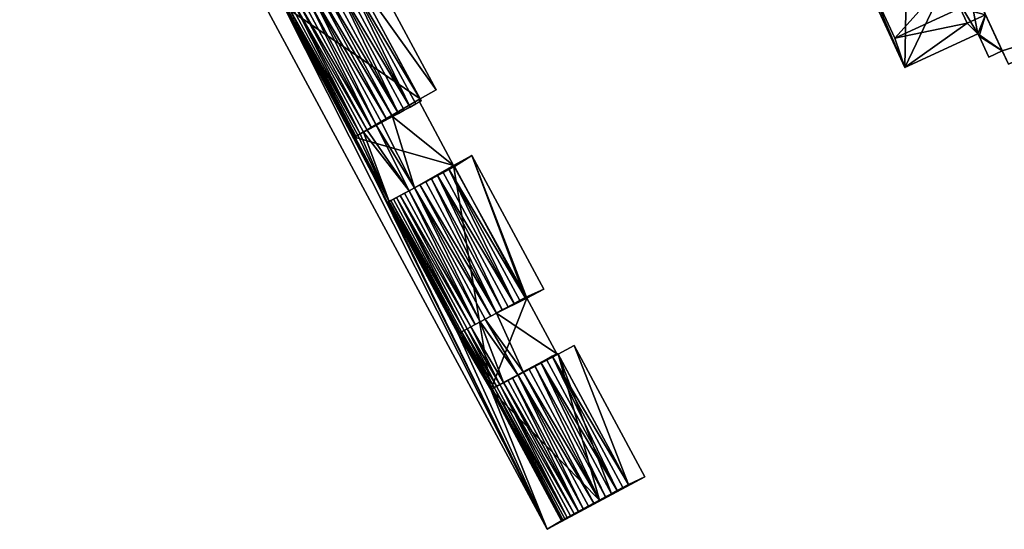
# Model space of a CAD drawing. Header units: inches. Extents: x 2685601 to 2690022, y 1235992 to 1239010.
# Tile 130 of 256: x 2685759 to 2685839, y 1238101 to 1238142. Entities that reach past the tile are written whole.
import ezdxf

# ---------------------------------------------------------------- set-up
doc = ezdxf.new("R2010")
doc.units = ezdxf.units.IN
doc.header["$MEASUREMENT"] = 0
doc.layers.add('Gebaeude Einzelhaus', color=10, linetype='Continuous')

msp = doc.modelspace()

# ---------------------------------------------------------------- meshes
at = {"layer": 'Gebaeude Einzelhaus'}
mesh = msp.add_polyface(dxfattribs=at)
corners = [(2685801.945, 1238100.714, 435.562), (2685780.363, 1238143.593, 435.562), (2685786.158, 1238132.841, 435.562), (2685801.945, 1238100.714, 442.163), (2685758.746, 1238180.873, 442.162), (2685788.871, 1238127.488, 442.163), (2685794.666, 1238116.736, 442.163), (2685788.871, 1238127.488, 443.11), (2685788.903, 1238127.504, 442.163), (2685788.903, 1238127.504, 443.325), (2685788.993, 1238127.553, 442.163), (2685788.993, 1238127.553, 443.535), (2685790.656, 1238128.449, 442.163), (2685790.266, 1238128.239, 444.425), (2685790.656, 1238128.449, 444.551), (2685789.914, 1238128.049, 444.279), (2685789.606, 1238127.883, 444.114), (2685789.348, 1238127.744, 443.932), (2685789.141, 1238127.633, 443.739), (2685791.08, 1238128.676, 442.163), (2685791.08, 1238128.676, 444.655), (2685792.475, 1238129.429, 444.814), (2685791.996, 1238129.171, 444.787), (2685791.529, 1238128.919, 444.734), (2685786.428, 1238132.986, 442.163), (2685786.188, 1238132.858, 443.325), (2685786.188, 1238132.858, 442.163), (2685786.428, 1238132.986, 443.739), (2685786.278, 1238132.906, 443.535), (2685786.158, 1238132.841, 443.11), (2685786.158, 1238132.841, 442.163), (2685794.666, 1238116.736, 443.11), (2685796.06, 1238117.488, 444.425), (2685795.708, 1238117.298, 444.279), (2685795.141, 1238116.993, 443.932), (2685794.786, 1238116.801, 443.535), (2685786.633, 1238133.098, 442.163), (2685786.891, 1238133.236, 442.163), (2685787.199, 1238133.403, 442.163), (2685787.941, 1238133.803, 442.163), (2685788.365, 1238134.03, 442.163), (2685789.281, 1238134.525, 442.163), (2685794.281, 1238130.52, 442.163), (2685780.363, 1238143.593, 442.163)]
mesh.append_faces([[corners[k] for k in face] for face in [(7, 31, 9), (13, 15, 32), (15, 16, 33), (17, 18, 34), (16, 17, 34), (11, 9, 35), (18, 11, 35), (10, 5, 8), (10, 30, 5), (10, 26, 30), (10, 24, 26), (10, 36, 24), (12, 37, 10), (10, 37, 36), (12, 38, 37), (19, 39, 12), (12, 39, 38), (19, 40, 39), (19, 41, 40), (19, 42, 41), (3, 5, 43)]], dxfattribs={"color": 13})
mesh.append_faces([[corners[k] for k in face] for face in [(0, 1, 2), (3, 4, 0), (5, 6, 7), (8, 7, 9), (8, 5, 7), (10, 9, 11), (10, 8, 9), (12, 13, 14), (12, 15, 13), (12, 16, 15), (12, 17, 16), (12, 18, 17), (12, 11, 18), (12, 10, 11), (19, 14, 20), (19, 12, 14), (21, 19, 22), (22, 19, 23), (23, 19, 20), (24, 25, 26), (25, 27, 28), (26, 29, 30), (26, 25, 29)]], dxfattribs={"color": 41})
mesh = msp.add_polyface(dxfattribs=at)
corners = [(2685758.746, 1238180.873, 435.562), (2685780.363, 1238143.593, 435.562), (2685801.945, 1238100.714, 435.562), (2685791.539, 1238135.981, 435.562), (2685785.845, 1238146.546, 435.562), (2685786.158, 1238132.841, 435.562), (2685786.633, 1238133.098, 442.163), (2685786.428, 1238132.986, 443.739), (2685786.428, 1238132.986, 442.163), (2685786.633, 1238133.098, 443.932), (2685786.188, 1238132.858, 443.325), (2685780.363, 1238143.593, 442.163), (2685786.158, 1238132.841, 442.163), (2685780.363, 1238143.593, 443.11), (2685786.158, 1238132.841, 443.11), (2685780.394, 1238143.609, 442.163), (2685780.394, 1238143.609, 443.325), (2685780.484, 1238143.658, 442.163), (2685780.484, 1238143.658, 443.535), (2685781.098, 1238143.988, 442.163), (2685780.839, 1238143.849, 443.932), (2685781.098, 1238143.988, 444.114), (2685780.633, 1238143.738, 443.739), (2685781.405, 1238144.154, 442.163), (2685781.405, 1238144.154, 444.279), (2685781.758, 1238144.344, 444.425), (2685788.871, 1238127.488, 442.163), (2685758.746, 1238180.873, 442.162), (2685801.945, 1238100.714, 442.163), (2685786.278, 1238132.906, 443.535), (2685786.891, 1238133.236, 444.114), (2685787.199, 1238133.403, 444.279), (2685787.551, 1238133.593, 444.425), (2685787.941, 1238133.803, 444.551), (2685782.148, 1238144.554, 444.551), (2685782.571, 1238144.781, 444.655), (2685784.929, 1238146.053, 444.787), (2685784.45, 1238145.794, 444.814), (2685790.723, 1238135.301, 444.787), (2685783.966, 1238145.534, 444.814), (2685783.488, 1238145.276, 444.787), (2685789.76, 1238134.783, 444.814), (2685783.02, 1238145.024, 444.734), (2685789.281, 1238134.525, 444.787), (2685788.814, 1238134.273, 444.734), (2685788.365, 1238134.03, 444.655)]
mesh.append_faces([[corners[k] for k in face] for face in [(26, 12, 11), (11, 27, 28), (14, 10, 13), (13, 10, 16), (10, 29, 18), (16, 10, 18), (7, 9, 22), (29, 7, 22), (18, 29, 22), (22, 9, 20), (30, 31, 21), (9, 30, 21), (20, 9, 21), (31, 32, 24), (21, 31, 24), (24, 32, 25), (32, 33, 34), (25, 32, 34), (34, 33, 35), (36, 37, 38), (39, 40, 41), (37, 39, 41), (40, 42, 43), (42, 35, 44), (35, 33, 45), (44, 35, 45)]], dxfattribs={"color": 13})
mesh.append_faces([[corners[k] for k in face] for face in [(0, 1, 2), (3, 1, 4), (3, 5, 1), (6, 7, 8), (6, 9, 7), (8, 7, 10), (11, 12, 13), (13, 12, 14), (15, 13, 16), (15, 11, 13), (17, 16, 18), (17, 15, 16), (18, 19, 17), (19, 20, 21), (18, 22, 19), (19, 22, 20), (23, 21, 24), (23, 19, 21), (24, 25, 23)]], dxfattribs={"color": 41})
mesh = msp.add_polyface(dxfattribs=at)
corners = [(2685771.715, 1238159.644, 435.562), (2685769.235, 1238164.45, 435.562), (2685775.803, 1238161.845, 435.562), (2685777.51, 1238148.893, 435.562), (2685780.363, 1238143.593, 435.562), (2685758.746, 1238180.873, 435.562), (2685801.945, 1238100.714, 435.562), (2685758.746, 1238180.873, 442.162), (2685777.51, 1238148.893, 442.163), (2685771.715, 1238159.644, 443.11), (2685771.715, 1238159.644, 442.163), (2685771.746, 1238159.66, 442.163), (2685771.746, 1238159.66, 443.325), (2685771.836, 1238159.709, 442.163), (2685771.836, 1238159.709, 443.535), (2685772.45, 1238160.039, 442.163), (2685772.191, 1238159.9, 443.932), (2685772.45, 1238160.039, 444.114), (2685771.985, 1238159.789, 443.739), (2685774.047, 1238160.899, 442.163), (2685773.924, 1238160.833, 444.655), (2685774.373, 1238161.075, 442.163), (2685774.373, 1238161.075, 444.734), (2685773.5, 1238160.605, 444.551), (2685773.11, 1238160.395, 444.425), (2685772.758, 1238160.205, 444.279), (2685774.84, 1238161.328, 442.163), (2685774.84, 1238161.328, 444.787), (2685775.664, 1238161.77, 442.163), (2685775.803, 1238161.845, 444.814), (2685775.803, 1238161.845, 442.163), (2685775.319, 1238161.585, 444.814), (2685780.363, 1238143.593, 442.163), (2685769.235, 1238164.45, 442.163), (2685769.265, 1238164.466, 442.163), (2685769.355, 1238164.515, 442.163), (2685769.505, 1238164.595, 442.163), (2685771.891, 1238165.881, 442.163), (2685770.276, 1238165.011, 442.163), (2685777.51, 1238148.893, 443.11), (2685777.63, 1238148.958, 443.535), (2685779.294, 1238149.854, 444.551), (2685778.904, 1238149.644, 444.425), (2685778.551, 1238149.454, 444.279), (2685777.985, 1238149.149, 443.932)]
mesh.append_faces([[corners[k] for k in face] for face in [(8, 7, 32), (13, 33, 11), (11, 33, 10), (13, 34, 33), (13, 35, 34), (15, 36, 13), (37, 21, 26), (15, 19, 38), (37, 19, 21), (9, 39, 12), (12, 40, 14), (14, 40, 18), (20, 23, 41), (24, 25, 42), (23, 24, 42), (25, 17, 43), (16, 18, 44), (17, 16, 44)]], dxfattribs={"color": 13})
mesh.append_faces([[corners[k] for k in face] for face in [(0, 1, 2), (3, 4, 5), (6, 7, 5), (2, 3, 0), (8, 9, 10), (11, 9, 12), (11, 10, 9), (13, 12, 14), (13, 11, 12), (14, 15, 13), (15, 16, 17), (14, 18, 15), (15, 18, 16), (19, 20, 21), (21, 20, 22), (19, 23, 20), (19, 24, 23), (17, 25, 15), (15, 25, 19), (19, 25, 24), (26, 22, 27), (26, 21, 22), (28, 29, 30), (27, 31, 26), (26, 31, 28), (28, 31, 29)]], dxfattribs={"color": 41})
mesh = msp.add_polyface(dxfattribs=at)
corners = [(2685846.033, 1238150.963, 432.688), (2685847.675, 1238151.719, 432.688), (2685844.604, 1238158.386, 432.688), (2685842.905, 1238157.604, 432.688), (2685833.118, 1238153.234, 432.688), (2685839.306, 1238165.418, 432.688), (2685836.239, 1238146.379, 432.688), (2685829.571, 1238160.934, 432.688), (2685831.48, 1238152.479, 432.688), (2685834.63, 1238145.639, 432.688), (2685849.54, 1238143.346, 432.688), (2685839.719, 1238138.823, 432.688), (2685847.675, 1238151.719, 430.033), (2685854.018, 1238144.64, 430.033), (2685850.219, 1238152.89, 430.033), (2685849.54, 1238143.346, 430.033), (2685848.486, 1238142.093, 430.033), (2685846.033, 1238150.963, 430.033), (2685848.195, 1238142.726, 430.033), (2685844.604, 1238158.386, 430.033), (2685847.146, 1238159.558, 430.033), (2685843.223, 1238168.078, 430.033), (2685839.306, 1238165.418, 430.033), (2685837.505, 1238165.444, 430.033), (2685837.878, 1238164.76, 430.033), (2685842.905, 1238157.604, 430.033), (2685829.415, 1238157.173, 430.033), (2685831.48, 1238152.479, 430.033), (2685833.118, 1238153.234, 430.033), (2685823.846, 1238154.608, 430.033), (2685827.743, 1238146.725, 430.033), (2685833.008, 1238149.161, 430.033), (2685829.571, 1238160.933, 430.033), (2685828.014, 1238160.216, 430.033), (2685831.245, 1238138.543, 430.033), (2685836.341, 1238142.16, 430.033), (2685837.23, 1238141.299, 430.033), (2685830.425, 1238140.93, 430.033), (2685837.859, 1238142.862, 430.033), (2685837.323, 1238141.096, 430.033), (2685839.223, 1238139.9, 430.033), (2685838.111, 1238139.388, 430.033), (2685835.766, 1238143.401, 430.033), (2685837.859, 1238142.862, 432.223), (2685835.766, 1238143.401, 432.223), (2685836.341, 1238142.16, 432.223), (2685836.239, 1238146.379, 432.223), (2685834.63, 1238145.639, 432.223), (2685830.425, 1238140.93, 432.223), (2685827.743, 1238146.725, 432.223), (2685833.008, 1238149.161, 432.223), (2685829.571, 1238160.934, 417.103), (2685837.878, 1238164.76, 417.103), (2685834.63, 1238145.639, 430.033), (2685836.239, 1238146.379, 430.033), (2685839.719, 1238138.823, 417.103), (2685839.223, 1238139.9, 417.103), (2685848.195, 1238142.726, 417.103), (2685844.604, 1238158.386, 417.103), (2685847.675, 1238151.719, 417.103), (2685831.48, 1238152.479, 417.103), (2685836.239, 1238146.379, 417.103), (2685834.63, 1238145.639, 417.103), (2685833.118, 1238153.234, 417.103), (2685842.905, 1238157.604, 417.103), (2685846.033, 1238150.963, 417.103), (2685839.306, 1238165.418, 417.103), (2685849.54, 1238143.346, 417.103), (2685837.505, 1238165.444, 417.103), (2685828.014, 1238160.216, 417.103), (2685829.415, 1238157.173, 417.103), (2685823.846, 1238154.608, 417.103), (2685831.245, 1238138.543, 417.103), (2685837.23, 1238141.299, 417.103), (2685837.323, 1238141.096, 417.103), (2685838.111, 1238139.388, 417.103), (2685848.486, 1238142.093, 417.103), (2685854.018, 1238144.64, 417.103), (2685850.219, 1238152.89, 417.103), (2685847.146, 1238159.558, 417.103), (2685843.223, 1238168.078, 417.103)]
mesh.append_faces([[corners[k] for k in face] for face in [(48, 47, 49), (49, 47, 50), (48, 44, 47), (47, 44, 46), (46, 44, 43), (43, 44, 45), (37, 35, 42), (38, 39, 40), (40, 39, 41), (35, 36, 38), (38, 36, 39), (30, 34, 37), (37, 34, 35), (35, 34, 36), (30, 29, 34), (26, 32, 33), (26, 28, 32), (31, 27, 30), (30, 27, 29), (29, 27, 26), (26, 27, 28), (19, 22, 25), (22, 23, 24), (19, 21, 22), (22, 21, 23), (19, 20, 21), (16, 15, 18), (15, 12, 17), (16, 13, 15), (15, 13, 12), (12, 13, 14), (0, 6, 10), (10, 6, 11), (6, 8, 9), (6, 4, 8), (4, 5, 7), (0, 3, 6), (6, 3, 4), (4, 3, 5), (0, 2, 3), (0, 1, 2)]], dxfattribs={"color": 13})
mesh.append_faces([[corners[k] for k in face] for face in [(67, 76, 57), (67, 77, 76), (67, 59, 77), (77, 59, 78), (67, 65, 59), (51, 70, 69), (73, 56, 74), (74, 56, 75), (73, 61, 56), (72, 62, 73), (73, 62, 61), (70, 60, 71), (71, 60, 72), (72, 60, 62), (51, 63, 70), (70, 63, 60), (58, 80, 79), (58, 66, 80), (80, 66, 68), (68, 66, 52), (58, 64, 66), (23, 21, 68), (68, 21, 80), (21, 20, 80), (80, 20, 79), (20, 19, 79), (79, 19, 58), (12, 14, 59), (59, 14, 78), (14, 13, 78), (78, 13, 77), (13, 16, 77), (77, 16, 76), (76, 16, 57), (57, 16, 18), (75, 56, 41), (41, 56, 40), (41, 39, 75), (75, 39, 74), (39, 36, 74), (74, 36, 73), (36, 34, 73), (73, 34, 72), (34, 29, 72), (72, 29, 71), (29, 26, 71), (71, 26, 70), (26, 33, 70), (70, 33, 69), (32, 69, 33), (32, 51, 69), (24, 23, 52), (52, 23, 68), (42, 35, 44), (44, 35, 45), (37, 42, 48), (48, 42, 44), (30, 37, 49), (49, 37, 48), (30, 50, 31), (30, 49, 50), (45, 38, 43), (45, 35, 38), (56, 57, 55), (57, 65, 67), (65, 58, 59), (65, 64, 58), (64, 52, 66), (64, 63, 52), (52, 63, 51), (56, 61, 57), (57, 61, 65), (65, 61, 64), (64, 61, 63), (63, 61, 60), (60, 61, 62), (19, 12, 58), (58, 12, 59), (2, 1, 19), (19, 1, 12), (17, 12, 0), (0, 12, 1), (0, 10, 17), (17, 10, 15), (55, 18, 11), (11, 18, 10), (10, 18, 15), (55, 57, 18), (55, 40, 56), (38, 46, 54), (38, 6, 46), (55, 11, 40), (40, 11, 38), (38, 11, 6), (6, 47, 46), (46, 47, 54), (54, 47, 53), (6, 9, 47), (31, 8, 27), (31, 9, 8), (31, 47, 9), (31, 53, 47), (8, 4, 27), (27, 4, 28), (4, 32, 28), (4, 7, 32), (5, 24, 7), (7, 24, 32), (32, 24, 51), (51, 24, 52), (5, 22, 24), (5, 3, 22), (22, 3, 25), (19, 25, 2), (2, 25, 3)]], dxfattribs={"color": 41})
mesh = msp.add_polyface(dxfattribs=at)
corners = [(2685794.281, 1238130.52, 435.562), (2685786.158, 1238132.841, 435.562), (2685791.485, 1238135.712, 435.562), (2685787.168, 1238147.278, 435.562), (2685792.869, 1238136.699, 435.562), (2685785.845, 1238146.546, 435.562), (2685791.539, 1238135.981, 435.562), (2685787.168, 1238147.278, 442.163), (2685792.869, 1238136.699, 442.163), (2685791.539, 1238135.981, 442.163), (2685794.281, 1238130.52, 442.163), (2685791.485, 1238135.712, 442.163), (2685791.639, 1238135.795, 435.562), (2685787.551, 1238133.593, 444.425), (2685787.941, 1238133.803, 442.163), (2685787.941, 1238133.803, 444.551), (2685787.199, 1238133.403, 444.279), (2685787.199, 1238133.403, 442.163), (2685786.891, 1238133.236, 444.114), (2685786.891, 1238133.236, 442.163), (2685786.633, 1238133.098, 443.932), (2685786.633, 1238133.098, 442.163), (2685788.365, 1238134.03, 442.163), (2685788.365, 1238134.03, 444.655), (2685785.845, 1238146.546, 444.655), (2685785.845, 1238146.546, 442.163), (2685791.639, 1238135.795, 444.655), (2685789.281, 1238134.525, 442.163), (2685789.76, 1238134.783, 444.814), (2685789.281, 1238134.525, 444.787), (2685790.244, 1238135.043, 444.814), (2685790.723, 1238135.301, 444.787), (2685791.19, 1238135.553, 444.734), (2685788.814, 1238134.273, 444.734), (2685785.396, 1238146.304, 444.734), (2685784.929, 1238146.053, 444.787), (2685784.45, 1238145.794, 444.814), (2685783.488, 1238145.276, 444.787), (2685783.02, 1238145.024, 444.734)]
mesh.append_faces([[corners[k] for k in face] for face in [(7, 25, 8), (8, 25, 9), (27, 10, 11), (24, 34, 26), (26, 34, 32), (34, 35, 31), (32, 34, 31), (31, 36, 30), (30, 36, 28), (28, 37, 29), (29, 38, 33)]], dxfattribs={"color": 13})
mesh.append_faces([[corners[k] for k in face] for face in [(0, 1, 2), (3, 4, 5), (5, 4, 6), (7, 8, 3), (3, 8, 4), (4, 8, 6), (6, 8, 9), (10, 2, 11), (2, 6, 12), (2, 1, 6), (13, 14, 15), (13, 16, 14), (14, 16, 17), (17, 18, 19), (17, 16, 18), (19, 20, 21), (19, 18, 20), (22, 15, 14), (22, 23, 15), (24, 9, 25), (9, 12, 6), (24, 26, 9), (9, 26, 12), (12, 11, 2), (27, 28, 29), (11, 30, 27), (27, 30, 28), (11, 31, 30), (11, 32, 31), (12, 26, 11), (11, 26, 32), (29, 33, 27), (27, 33, 22), (22, 33, 23)]], dxfattribs={"color": 41})
mesh = msp.add_polyface(dxfattribs=at)
corners = [(2685800.273, 1238119.634, 435.562), (2685795.768, 1238131.32, 435.562), (2685801.663, 1238120.383, 435.562), (2685797.328, 1238112.171, 435.562), (2685794.281, 1238130.52, 435.562), (2685786.158, 1238132.841, 435.562), (2685791.485, 1238135.712, 435.562), (2685794.281, 1238130.52, 442.163), (2685795.768, 1238131.32, 442.163), (2685801.663, 1238120.383, 442.163), (2685794.354, 1238130.441, 442.163), (2685793.905, 1238130.199, 444.734), (2685794.354, 1238130.441, 444.655), (2685793.438, 1238129.948, 444.787), (2685792.959, 1238129.689, 444.814), (2685792.475, 1238129.429, 444.814), (2685791.08, 1238128.676, 442.163), (2685800.148, 1238119.69, 442.163), (2685800.148, 1238119.69, 444.655), (2685799.699, 1238119.448, 444.734), (2685799.231, 1238119.196, 444.787), (2685798.753, 1238118.938, 444.814), (2685798.269, 1238118.678, 444.814), (2685791.996, 1238129.171, 444.787), (2685791.529, 1238128.919, 444.734), (2685797.79, 1238118.42, 444.787), (2685791.08, 1238128.676, 444.655), (2685797.323, 1238118.168, 444.734), (2685796.874, 1238117.925, 444.655), (2685790.656, 1238128.449, 444.551), (2685796.45, 1238117.698, 444.551), (2685790.266, 1238128.239, 444.425), (2685796.06, 1238117.488, 444.425), (2685789.914, 1238128.049, 444.279), (2685795.708, 1238117.298, 444.279), (2685789.606, 1238127.883, 444.114), (2685795.4, 1238117.131, 444.114), (2685795.141, 1238116.993, 443.932), (2685789.141, 1238127.633, 443.739), (2685794.936, 1238116.881, 443.739), (2685794.786, 1238116.801, 443.535), (2685788.903, 1238127.504, 443.325), (2685794.666, 1238116.736, 443.11), (2685794.696, 1238116.753, 443.325)]
mesh.append_faces([[corners[k] for k in face] for face in [(12, 11, 18), (18, 11, 19), (13, 14, 20), (11, 13, 20), (19, 11, 20), (20, 14, 21), (14, 15, 22), (21, 14, 22), (23, 24, 25), (15, 23, 25), (22, 15, 25), (24, 26, 27), (25, 24, 27), (27, 26, 28), (26, 29, 30), (28, 26, 30), (29, 31, 32), (30, 29, 32), (32, 33, 34), (34, 35, 36), (36, 35, 37), (37, 38, 39), (39, 38, 40), (41, 42, 43), (40, 41, 43), (10, 7, 16), (17, 8, 10), (10, 8, 7), (17, 9, 8)]], dxfattribs={"color": 13})
mesh.append_faces([[corners[k] for k in face] for face in [(0, 1, 2), (3, 4, 0), (0, 4, 1), (3, 5, 4), (4, 6, 7), (7, 8, 4), (4, 8, 1), (8, 9, 1), (1, 9, 2), (10, 11, 12), (10, 13, 11), (10, 14, 13), (10, 15, 14), (10, 16, 15), (17, 10, 18), (18, 10, 12)]], dxfattribs={"color": 41})
mesh = msp.add_polyface(dxfattribs=at)
corners = [(2685801.945, 1238100.714, 435.562), (2685786.158, 1238132.841, 435.562), (2685797.328, 1238112.171, 435.562), (2685794.666, 1238116.736, 442.163), (2685794.696, 1238116.753, 442.163), (2685794.666, 1238116.736, 443.11), (2685794.696, 1238116.753, 443.325), (2685788.871, 1238127.488, 443.11), (2685796.874, 1238117.925, 442.163), (2685797.323, 1238118.168, 444.734), (2685796.874, 1238117.925, 444.655), (2685797.79, 1238118.42, 442.163), (2685797.79, 1238118.42, 444.787), (2685796.45, 1238117.698, 442.163), (2685796.45, 1238117.698, 444.551), (2685795.708, 1238117.298, 442.163), (2685795.708, 1238117.298, 444.279), (2685796.06, 1238117.488, 444.425), (2685795.4, 1238117.131, 442.163), (2685795.4, 1238117.131, 444.114), (2685795.141, 1238116.993, 442.163), (2685795.141, 1238116.993, 443.932), (2685794.936, 1238116.881, 442.163), (2685794.936, 1238116.881, 443.739), (2685794.786, 1238116.801, 443.535), (2685797.359, 1238112.188, 442.163), (2685797.328, 1238112.171, 443.111), (2685797.359, 1238112.188, 443.325), (2685797.328, 1238112.171, 442.163), (2685797.449, 1238112.236, 442.163), (2685797.449, 1238112.236, 443.535), (2685797.598, 1238112.316, 442.163), (2685797.598, 1238112.316, 443.739), (2685797.804, 1238112.428, 442.163), (2685797.804, 1238112.428, 443.932), (2685798.063, 1238112.566, 442.163), (2685799.536, 1238113.36, 442.163), (2685798.37, 1238112.733, 442.163), (2685788.871, 1238127.488, 442.163), (2685801.945, 1238100.714, 442.163)]
mesh.append_faces([[corners[k] for k in face] for face in [(13, 36, 8), (15, 37, 13), (18, 35, 15), (15, 35, 37), (20, 33, 18), (18, 33, 35), (22, 31, 20), (20, 31, 33), (22, 29, 31), (22, 25, 29), (4, 28, 22), (28, 4, 3), (22, 28, 25), (38, 39, 3)]], dxfattribs={"color": 13})
mesh.append_faces([[corners[k] for k in face] for face in [(0, 1, 2), (3, 4, 5), (5, 4, 6), (7, 3, 5), (8, 9, 10), (8, 11, 9), (9, 11, 12), (13, 8, 14), (14, 8, 10), (15, 13, 16), (16, 13, 17), (17, 13, 14), (18, 15, 19), (19, 15, 16), (20, 18, 21), (21, 18, 19), (22, 20, 23), (23, 20, 21), (6, 23, 24), (4, 22, 6), (6, 22, 23), (25, 26, 27), (25, 28, 26), (29, 27, 30), (29, 25, 27), (31, 30, 32), (31, 29, 30), (33, 32, 34), (33, 31, 32), (35, 33, 34)]], dxfattribs={"color": 41})
mesh = msp.add_polyface(dxfattribs=at)
corners = [(2685804.149, 1238115.769, 435.562), (2685808.604, 1238104.374, 435.562), (2685802.843, 1238115.065, 435.562), (2685797.328, 1238112.171, 435.562), (2685800.273, 1238119.634, 435.562), (2685802.727, 1238115.08, 435.562), (2685801.663, 1238120.383, 442.163), (2685800.273, 1238119.634, 442.163), (2685801.663, 1238120.383, 435.562), (2685802.727, 1238115.08, 442.163), (2685804.149, 1238115.769, 442.163), (2685802.843, 1238115.065, 442.163), (2685809.94, 1238105.023, 442.163), (2685797.79, 1238118.42, 442.163), (2685798.269, 1238118.678, 444.814), (2685797.79, 1238118.42, 444.787), (2685798.753, 1238118.938, 444.814), (2685799.231, 1238119.196, 444.787), (2685800.148, 1238119.69, 442.163), (2685799.699, 1238119.448, 444.734), (2685800.148, 1238119.69, 444.655), (2685802.842, 1238115.065, 435.562), (2685802.81, 1238115.125, 435.562), (2685802.842, 1238115.065, 442.163), (2685802.81, 1238115.125, 444.655), (2685798.063, 1238112.566, 442.163), (2685797.804, 1238112.428, 443.932), (2685798.063, 1238112.566, 444.114), (2685798.37, 1238112.733, 442.163), (2685798.37, 1238112.733, 444.279), (2685799.536, 1238113.36, 442.163), (2685799.113, 1238113.133, 444.551), (2685799.536, 1238113.36, 444.655), (2685798.723, 1238112.923, 444.425), (2685799.985, 1238113.603, 442.163), (2685799.985, 1238113.603, 444.734), (2685802.361, 1238114.883, 444.734), (2685801.894, 1238114.631, 444.787), (2685801.415, 1238114.373, 444.814), (2685800.931, 1238114.113, 444.814), (2685800.453, 1238113.855, 444.787), (2685796.874, 1238117.925, 442.163), (2685796.45, 1238117.698, 442.163), (2685808.604, 1238104.374, 442.163)]
mesh.append_faces([[corners[k] for k in face] for face in [(13, 7, 18), (18, 7, 6), (13, 9, 7), (41, 34, 13), (13, 34, 9), (41, 30, 34), (42, 28, 30), (43, 10, 11)]], dxfattribs={"color": 13})
mesh.append_faces([[corners[k] for k in face] for face in [(0, 1, 2), (3, 4, 5), (6, 7, 8), (8, 7, 4), (5, 4, 9), (9, 4, 7), (0, 2, 10), (10, 2, 11), (10, 12, 0), (13, 14, 15), (13, 16, 14), (13, 17, 16), (13, 18, 17), (17, 18, 19), (19, 18, 20), (21, 5, 22), (21, 3, 5), (22, 23, 21), (22, 24, 23), (25, 26, 27), (28, 27, 29), (28, 25, 27), (30, 31, 32), (29, 33, 28), (28, 33, 30), (30, 33, 31), (34, 32, 35), (34, 30, 32), (9, 22, 5), (9, 24, 22), (9, 36, 24), (9, 37, 36), (34, 38, 9), (9, 38, 37), (34, 39, 38), (35, 40, 34), (34, 40, 39)]], dxfattribs={"color": 41})
mesh = msp.add_polyface(dxfattribs=at)
corners = [(2685801.945, 1238100.714, 435.562), (2685797.328, 1238112.171, 435.562), (2685803.123, 1238101.42, 435.562), (2685802.842, 1238115.065, 435.562), (2685806.246, 1238103.104, 435.562), (2685803.598, 1238101.676, 442.163), (2685803.856, 1238101.815, 444.114), (2685803.598, 1238101.676, 443.932), (2685803.393, 1238101.565, 443.739), (2685803.393, 1238101.565, 442.163), (2685803.243, 1238101.485, 443.535), (2685803.243, 1238101.485, 442.163), (2685803.153, 1238101.436, 443.325), (2685803.153, 1238101.436, 442.163), (2685803.123, 1238101.42, 443.111), (2685803.123, 1238101.42, 442.163), (2685797.328, 1238112.171, 443.111), (2685797.328, 1238112.171, 442.163), (2685794.666, 1238116.736, 442.163), (2685801.945, 1238100.714, 442.163), (2685797.359, 1238112.188, 443.325), (2685797.449, 1238112.236, 443.535), (2685797.598, 1238112.316, 443.739), (2685801.894, 1238114.631, 444.787), (2685801.415, 1238114.373, 444.814), (2685807.688, 1238103.88, 444.787), (2685800.931, 1238114.113, 444.814), (2685806.725, 1238103.361, 444.814), (2685800.453, 1238113.855, 444.787), (2685799.985, 1238113.603, 444.734), (2685806.246, 1238103.104, 444.787), (2685799.536, 1238113.36, 444.655), (2685805.779, 1238102.851, 444.734), (2685805.33, 1238102.609, 444.655), (2685799.113, 1238113.133, 444.551), (2685804.906, 1238102.381, 444.551), (2685798.723, 1238112.923, 444.425), (2685798.37, 1238112.733, 444.279), (2685804.516, 1238102.171, 444.425), (2685798.063, 1238112.566, 444.114), (2685804.164, 1238101.981, 444.279), (2685797.804, 1238112.428, 443.932)]
mesh.append_faces([[corners[k] for k in face] for face in [(13, 9, 11), (18, 19, 17), (17, 19, 15), (15, 19, 13), (13, 19, 9), (9, 19, 5), (14, 12, 16), (16, 12, 20), (12, 10, 21), (20, 12, 21), (21, 10, 22), (23, 24, 25), (24, 26, 27), (28, 29, 30), (26, 28, 30), (29, 31, 32), (32, 31, 33), (31, 34, 35), (33, 31, 35), (36, 37, 38), (34, 36, 38), (35, 34, 38), (37, 39, 40), (38, 37, 40), (40, 39, 6), (41, 22, 7), (39, 41, 7), (6, 39, 7), (22, 10, 8), (7, 22, 8)]], dxfattribs={"color": 13})
mesh.append_faces([[corners[k] for k in face] for face in [(0, 1, 2), (3, 4, 1), (1, 4, 2), (5, 6, 7), (5, 8, 9), (5, 7, 8), (9, 10, 11), (9, 8, 10), (11, 12, 13), (11, 10, 12), (13, 14, 15), (13, 12, 14), (14, 16, 15), (15, 16, 17)]], dxfattribs={"color": 41})
mesh = msp.add_polyface(dxfattribs=at)
corners = [(2685809.94, 1238105.023, 435.562), (2685808.604, 1238104.374, 435.562), (2685804.149, 1238115.769, 435.562), (2685807.209, 1238103.621, 435.562), (2685801.945, 1238100.714, 435.562), (2685806.246, 1238103.104, 435.562), (2685803.123, 1238101.42, 435.562), (2685809.94, 1238105.023, 442.163), (2685801.945, 1238100.714, 442.163), (2685802.842, 1238115.065, 435.562), (2685802.842, 1238115.065, 442.163), (2685808.604, 1238104.374, 444.655), (2685808.604, 1238104.374, 442.163), (2685802.81, 1238115.125, 444.655), (2685808.155, 1238104.131, 442.163), (2685808.155, 1238104.131, 444.734), (2685807.688, 1238103.88, 442.163), (2685807.688, 1238103.88, 444.787), (2685807.209, 1238103.621, 442.163), (2685807.209, 1238103.621, 444.814), (2685806.725, 1238103.361, 444.814), (2685806.246, 1238103.104, 442.163), (2685806.246, 1238103.104, 444.787), (2685805.779, 1238102.851, 444.734), (2685805.779, 1238102.851, 442.163), (2685804.164, 1238101.981, 444.279), (2685803.598, 1238101.676, 442.163), (2685803.856, 1238101.815, 444.114), (2685804.516, 1238102.171, 444.425), (2685804.906, 1238102.381, 444.551), (2685805.33, 1238102.609, 444.655), (2685804.149, 1238115.769, 442.163), (2685802.361, 1238114.883, 444.734), (2685801.894, 1238114.631, 444.787), (2685801.415, 1238114.373, 444.814), (2685800.931, 1238114.113, 444.814), (2685799.985, 1238113.603, 444.734)]
mesh.append_faces([[corners[k] for k in face] for face in [(24, 7, 21), (21, 7, 18), (18, 7, 16), (16, 7, 14), (14, 7, 12), (12, 7, 31), (26, 8, 24), (24, 8, 7), (13, 32, 11), (11, 32, 15), (32, 33, 17), (15, 32, 17), (17, 34, 19), (19, 34, 20), (20, 35, 22), (22, 36, 23)]], dxfattribs={"color": 13})
mesh.append_faces([[corners[k] for k in face] for face in [(0, 1, 2), (0, 3, 1), (4, 5, 0), (0, 5, 3), (4, 6, 5), (2, 7, 0), (7, 8, 0), (0, 8, 4), (9, 3, 5), (9, 1, 3), (10, 11, 12), (10, 13, 11), (14, 11, 15), (14, 12, 11), (16, 15, 17), (16, 14, 15), (18, 17, 19), (18, 16, 17), (19, 20, 18), (18, 20, 21), (21, 20, 22), (21, 23, 24), (21, 22, 23), (24, 25, 26), (26, 25, 27), (24, 28, 25), (24, 29, 28), (23, 30, 24), (24, 30, 29)]], dxfattribs={"color": 41})

doc.saveas('drawing.dxf')
